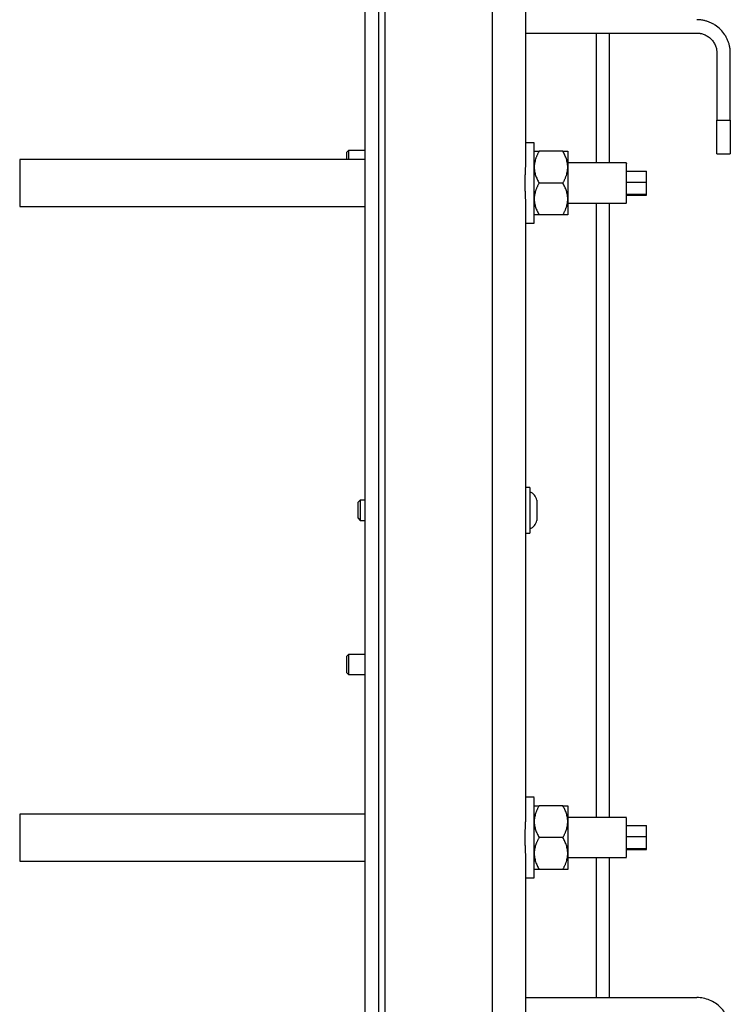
# Model space of a CAD drawing. Header units: millimetres. Extents: x -4969 to -32, y -584 to 4302.
# Tile 49 of 84: x -1031 to -819, y 408 to 701. Entities that reach past the tile are written whole.
import ezdxf

# ---------------------------------------------------------------- set-up
doc = ezdxf.new("R2010")
doc.units = ezdxf.units.MM

msp = doc.modelspace()

# ---------------------------------------------------------------- linework, layer by layer
at = {"color": 7, "linetype": 'Continuous', "lineweight": 25}
for p, q in [((-890.11, 1980.92), (-890.11, 42.92)), ((-922.11, 49.92), (-922.11, 1977.92)), ((-928.11, 1059.92), (-928.11, 4.92)), ((-924.11, 1059.92), (-924.11, 4.92)), ((-880.11, 659.15), (-880.11, 841.08)), ((-880.11, 697.25), (-829.11, 697.25)), ((-855.11, 658.52), (-855.11, 697.25)), ((-823.11, 691.25), (-823.11, 671.25)), ((-819.11, 671.25), (-819.11, 691.25)), ((-823.11, 671.25), (-819.11, 671.25)), ((-877.61, 664.52), (-880.11, 664.52)), ((-932.99, 662.25), (-933.61, 661.63)), ((-933.61, 661.63), (-933.61, 659.52)), ((-928.11, 662.25), (-932.99, 662.25)), ((-932.99, 662.25), (-932.99, 659.52)), ((-869.08, 662.02), (-876.14, 662.02)), ((-823.11, 661.25), (-819.11, 661.25)), ((-928.11, 659.52), (-1031.11, 659.52)), ((-1031.11, 659.52), (-1031.11, 645.52)), ((-850.11, 658.52), (-867.61, 658.52)), ((-850.11, 656.12), (-844.11, 656.12)), ((-844.11, 652.82), (-844.11, 656.12)), ((-869.08, 652.52), (-876.14, 652.52)), ((-850.11, 652.82), (-844.11, 652.82)), ((-844.11, 649.21), (-844.11, 652.82)), ((-850.11, 649.21), (-844.11, 649.21)), ((-844.11, 648.91), (-844.11, 649.21)), ((-867.61, 646.52), (-850.11, 646.52)), ((-855.11, 463.32), (-855.11, 646.52)), ((-850.11, 648.91), (-844.11, 648.91)), ((-850.11, 646.63), (-850.11, 646.64)), ((-1031.11, 645.52), (-928.11, 645.52)), ((-880.11, 463.95), (-880.11, 645.88)), ((-880.11, 640.52), (-877.61, 640.52)), ((-869.08, 643.02), (-876.14, 643.02)), ((-878.91, 561.72), (-880.11, 561.72)), ((-929.49, 557.91), (-930.11, 557.3)), ((-928.11, 557.91), (-929.49, 557.91)), ((-929.49, 557.91), (-929.49, 551.92)), ((-930.11, 552.53), (-929.49, 551.92)), ((-929.49, 551.92), (-928.11, 551.92)), ((-880.11, 548.12), (-878.91, 548.12)), ((-932.99, 511.91), (-933.61, 511.3)), ((-933.61, 511.3), (-933.61, 506.53)), ((-928.11, 511.91), (-932.99, 511.91)), ((-932.99, 511.91), (-932.99, 505.92)), ((-933.61, 506.53), (-932.99, 505.92)), ((-932.99, 505.92), (-928.11, 505.92)), ((-877.61, 469.32), (-880.11, 469.32)), ((-928.11, 464.32), (-1031.11, 464.32)), ((-1031.11, 464.32), (-1031.11, 450.32)), ((-869.08, 466.82), (-876.14, 466.82)), ((-850.11, 463.32), (-867.61, 463.32)), ((-850.11, 460.92), (-844.11, 460.92)), ((-844.11, 457.62), (-844.11, 460.92)), ((-869.08, 457.32), (-876.14, 457.32)), ((-850.11, 457.62), (-844.11, 457.62)), ((-844.11, 454.01), (-844.11, 457.62)), ((-850.11, 454.01), (-844.11, 454.01)), ((-850.11, 453.71), (-844.11, 453.71)), ((-844.11, 453.71), (-844.11, 454.01)), ((-1031.11, 450.32), (-928.11, 450.32)), ((-880.11, 268.75), (-880.11, 450.68)), ((-867.61, 451.32), (-850.11, 451.32)), ((-855.11, 409.58), (-855.11, 451.32)), ((-850.11, 451.43), (-850.11, 451.44)), ((-869.08, 447.82), (-876.14, 447.82)), ((-880.11, 445.32), (-877.61, 445.32)), ((-880.11, 409.58), (-829.11, 409.58))]:
    msp.add_line(p, q, dxfattribs=at)
at = {"color": 8, "linetype": 'Continuous', "lineweight": 25}
for p, q in [((-859.11, 697.25), (-859.11, 658.52)), ((-859.11, 646.52), (-859.11, 463.32)), ((-859.11, 451.32), (-859.11, 409.58))]:
    msp.add_line(p, q, dxfattribs=at)
at = {"color": 7, "linetype": 'Continuous', "lineweight": 25}
for centre, start, end in [((-880.11, 557.28), 11.8162, 69.146), ((-880.11, 552.55), 290.884, 348.1728)]:
    msp.add_arc(centre, 3.37, start, end, dxfattribs=at)
for points, knots in [([(-819.11, 691.25), (-819.11, 691.35), (-819.11, 691.55), (-819.13, 691.86), (-819.15, 692.16), (-819.18, 692.47), (-819.22, 692.77), (-819.31, 693.29), (-819.48, 694.02), (-819.8, 694.95), (-820.21, 695.86), (-820.9, 697.03), (-821.99, 698.37), (-823.32, 699.46), (-824.5, 700.14), (-825.41, 700.56), (-826.34, 700.87), (-827.17, 701.07), (-827.89, 701.18), (-828.5, 701.24), (-828.9, 701.25), (-829.11, 701.25)], [0, 0, 0, 0, 0.019453, 0.038872, 0.058275, 0.077679, 0.097104, 0.116567, 0.178313, 0.240094, 0.304415, 0.368769, 0.500007, 0.631244, 0.695565, 0.75992, 0.821667, 0.883447, 0.922314, 0.961117, 1, 1, 1, 1]), ([(-829.11, 697.25), (-829.04, 697.25), (-828.89, 697.25), (-828.67, 697.23), (-828.45, 697.21), (-828.23, 697.19), (-827.9, 697.13), (-827.45, 697.02), (-826.89, 696.83), (-826.34, 696.59), (-825.64, 696.17), (-824.84, 695.52), (-824.18, 694.72), (-823.77, 694.01), (-823.52, 693.47), (-823.33, 692.91), (-823.22, 692.41), (-823.15, 691.98), (-823.11, 691.62), (-823.11, 691.37), (-823.11, 691.25)], [0, 0, 0, 0, 0.023335, 0.046628, 0.06991, 0.093212, 0.116565, 0.178301, 0.240092, 0.304402, 0.368768, 0.500006, 0.631244, 0.695553, 0.759919, 0.821655, 0.883446, 0.922309, 0.961112, 1, 1, 1, 1]), ([(-823.11, 661.25), (-823.11, 661.25), (-823.11, 661.25), (-823.11, 661.27), (-823.11, 661.29), (-823.11, 661.32), (-823.11, 661.36), (-823.11, 661.45), (-823.11, 661.62), (-823.11, 661.94), (-823.11, 662.35), (-823.11, 663.04), (-823.11, 664.13), (-823.11, 665.47), (-823.11, 666.64), (-823.11, 667.55), (-823.11, 668.48), (-823.11, 669.31), (-823.11, 670.03), (-823.11, 670.64), (-823.11, 671.05), (-823.11, 671.25)], [0, 0, 0, 0, 0.019453, 0.038872, 0.058275, 0.077679, 0.097104, 0.116567, 0.178313, 0.240094, 0.304415, 0.368769, 0.500007, 0.631244, 0.695565, 0.75992, 0.821667, 0.883447, 0.922314, 0.961117, 1, 1, 1, 1]), ([(-819.11, 671.25), (-819.11, 669.94), (-819.11, 668.63), (-819.11, 666.21), (-819.11, 665.1), (-819.11, 663.25), (-819.11, 662.51), (-819.11, 661.51), (-819.11, 661.25), (-819.11, 661.25)], [0, 0, 0, 0, 0.25, 0.25, 0.5, 0.5, 0.75, 0.75, 1, 1, 1, 1]), ([(-877.61, 654.95), (-877.61, 655.71), (-877.61, 657.23), (-877.61, 659.3), (-877.61, 661.12), (-877.61, 662.61), (-877.61, 663.7), (-877.61, 664.39), (-877.61, 664.47), (-877.61, 664.51)], [0, 0, 0, 0, 0.14367, 0.287339, 0.431009, 0.574679, 0.718348, 0.862018, 1, 1, 1, 1]), ([(-876.14, 662.02), (-876.2, 661.9), (-876.33, 661.68), (-876.51, 661.34), (-876.67, 661.01), (-876.82, 660.68), (-876.96, 660.36), (-877.09, 660.03), (-877.23, 659.61), (-877.38, 659.1), (-877.5, 658.56), (-877.56, 658.09), (-877.6, 657.68), (-877.61, 657.4), (-877.61, 657.27)], [0, 0, 0, 0, 0.075954, 0.15025, 0.223017, 0.294394, 0.364535, 0.433606, 0.501788, 0.62778, 0.751437, 0.834899, 0.917554, 1, 1, 1, 1]), ([(-877.61, 662.02), (-877.61, 662.02), (-877.61, 662.02), (-877.59, 662.02), (-877.57, 662.02), (-877.54, 662.02), (-877.48, 662.02), (-877.38, 662.02), (-877.2, 662.02), (-876.99, 662.02), (-876.75, 662.02), (-876.46, 662.02), (-876.25, 662.02), (-876.14, 662.02)], [0, 0, 0, 0, 0.050324, 0.100597, 0.150956, 0.201537, 0.252473, 0.375657, 0.501384, 0.62054, 0.742805, 0.869044, 1, 1, 1, 1]), ([(-867.61, 657.27), (-867.61, 657.35), (-867.61, 657.51), (-867.62, 657.75), (-867.64, 657.99), (-867.67, 658.24), (-867.73, 658.61), (-867.83, 659.1), (-868.01, 659.71), (-868.22, 660.29), (-868.47, 660.86), (-868.75, 661.44), (-868.97, 661.82), (-869.08, 662.02)], [0, 0, 0, 0, 0.048847, 0.097698, 0.146681, 0.195921, 0.245541, 0.372283, 0.501379, 0.620543, 0.742811, 0.869049, 1, 1, 1, 1]), ([(-869.08, 662.02), (-869.01, 662.02), (-868.89, 662.02), (-868.71, 662.02), (-868.54, 662.02), (-868.39, 662.02), (-868.25, 662.02), (-868.13, 662.02), (-867.98, 662.02), (-867.83, 662.02), (-867.72, 662.02), (-867.65, 662.02), (-867.61, 662.02), (-867.61, 662.02), (-867.61, 662.02)], [0, 0, 0, 0, 0.075958, 0.150258, 0.223026, 0.294404, 0.364543, 0.433612, 0.50179, 0.630049, 0.756002, 0.837959, 0.919102, 1, 1, 1, 1]), ([(-867.61, 662.02), (-867.61, 662.02), (-867.61, 661.91), (-867.61, 661.48), (-867.61, 661.16), (-867.61, 660.74)], [0, 0, 0, 0, 0.5, 0.5, 1, 1, 1, 1]), ([(-880.26, 654.95), (-880.26, 655.05), (-880.25, 655.27), (-880.24, 655.58), (-880.22, 655.89), (-880.21, 656.21), (-880.2, 656.51), (-880.18, 656.82), (-880.16, 657.2), (-880.14, 657.65), (-880.12, 658.16), (-880.11, 658.67), (-880.11, 658.99), (-880.11, 659.15)], [0, 0, 0, 0, 0.071037, 0.142013, 0.212981, 0.283992, 0.355099, 0.426354, 0.497808, 0.623726, 0.749209, 0.874539, 1, 1, 1, 1]), ([(-867.61, 660.74), (-867.61, 660.33), (-867.61, 659.82), (-867.61, 658.65), (-867.61, 657.98), (-867.61, 657.27)], [0, 0, 0, 0, 0.5, 0.5, 1, 1, 1, 1]), ([(-850.11, 646.64), (-850.11, 646.89), (-850.11, 647.38), (-850.11, 649.15), (-850.11, 651.36), (-850.11, 653.76), (-850.11, 655.98), (-850.11, 657.63), (-850.11, 658.5), (-850.11, 658.42), (-850.11, 658.4)], [0, 0, 0, 0, 0.133689, 0.267379, 0.401068, 0.534758, 0.668447, 0.802137, 0.935826, 1, 1, 1, 1]), ([(-880.11, 645.88), (-880.11, 645.98), (-880.11, 646.17), (-880.11, 646.46), (-880.12, 646.75), (-880.13, 647.05), (-880.14, 647.35), (-880.16, 647.66), (-880.18, 648.23), (-880.22, 649.08), (-880.27, 650.24), (-880.3, 651.41), (-880.31, 652.39), (-880.31, 653.18), (-880.3, 653.77), (-880.28, 654.36), (-880.27, 654.75), (-880.26, 654.95)], [0, 0, 0, 0, 0.035687, 0.07133, 0.106955, 0.142592, 0.178266, 0.214008, 0.249843, 0.375292, 0.500288, 0.624959, 0.749359, 0.811964, 0.8745, 0.937126, 1, 1, 1, 1]), ([(-877.61, 657.27), (-877.61, 657.18), (-877.61, 657.02), (-877.59, 656.77), (-877.57, 656.52), (-877.54, 656.27), (-877.48, 655.9), (-877.38, 655.41), (-877.2, 654.82), (-876.99, 654.24), (-876.75, 653.67), (-876.46, 653.09), (-876.25, 652.71), (-876.14, 652.52)], [0, 0, 0, 0, 0.050324, 0.100597, 0.150956, 0.201537, 0.252473, 0.375657, 0.501384, 0.62054, 0.742805, 0.869044, 1, 1, 1, 1]), ([(-877.61, 640.52), (-877.61, 640.52), (-877.61, 640.45), (-877.61, 640.72), (-877.61, 641.39), (-877.61, 642.53), (-877.61, 644.04), (-877.61, 645.88), (-877.61, 647.98), (-877.61, 650.25), (-877.61, 652.61), (-877.61, 654.17), (-877.61, 654.95)], [0, 0, 0, 0, 0.00438, 0.115004, 0.225629, 0.336253, 0.446878, 0.557502, 0.668127, 0.778751, 0.889376, 1, 1, 1, 1]), ([(-869.08, 652.52), (-869.01, 652.63), (-868.89, 652.85), (-868.71, 653.19), (-868.54, 653.52), (-868.39, 653.85), (-868.25, 654.18), (-868.13, 654.5), (-867.98, 654.92), (-867.83, 655.44), (-867.72, 655.99), (-867.65, 656.46), (-867.61, 656.86), (-867.61, 657.13), (-867.61, 657.27)], [0, 0, 0, 0, 0.075958, 0.150258, 0.223026, 0.294404, 0.364543, 0.433612, 0.50179, 0.630049, 0.756002, 0.837959, 0.919102, 1, 1, 1, 1]), ([(-867.61, 657.27), (-867.61, 656.55), (-867.61, 655.78), (-867.61, 654.17), (-867.61, 653.34), (-867.61, 651.69), (-867.61, 650.86), (-867.61, 649.26), (-867.61, 648.48), (-867.61, 647.77)], [0, 0, 0, 0, 0.25, 0.25, 0.5, 0.5, 0.75, 0.75, 1, 1, 1, 1]), ([(-876.14, 652.52), (-876.2, 652.4), (-876.33, 652.18), (-876.51, 651.85), (-876.67, 651.52), (-876.82, 651.19), (-876.96, 650.86), (-877.09, 650.54), (-877.23, 650.12), (-877.38, 649.61), (-877.5, 649.07), (-877.56, 648.59), (-877.6, 648.18), (-877.61, 647.9), (-877.61, 647.77)], [0, 0, 0, 0, 0.075762, 0.149875, 0.222467, 0.293675, 0.363652, 0.432563, 0.500587, 0.626397, 0.749823, 0.833812, 0.917, 1, 1, 1, 1]), ([(-867.61, 647.77), (-867.61, 647.85), (-867.61, 648.01), (-867.62, 648.25), (-867.64, 648.49), (-867.67, 648.73), (-867.73, 649.1), (-867.83, 649.6), (-868.01, 650.2), (-868.22, 650.78), (-868.47, 651.36), (-868.75, 651.94), (-868.97, 652.32), (-869.08, 652.52)], [0, 0, 0, 0, 0.048666, 0.097338, 0.146139, 0.195194, 0.244625, 0.370865, 0.499433, 0.619047, 0.741782, 0.868515, 1, 1, 1, 1]), ([(-877.61, 647.77), (-877.61, 647.68), (-877.61, 647.52), (-877.59, 647.27), (-877.57, 647.02), (-877.54, 646.77), (-877.48, 646.41), (-877.38, 645.92), (-877.21, 645.33), (-877, 644.75), (-876.75, 644.18), (-876.46, 643.6), (-876.25, 643.21), (-876.14, 643.02)], [0, 0, 0, 0, 0.050022, 0.099993, 0.15005, 0.200324, 0.250946, 0.374002, 0.499586, 0.619158, 0.741854, 0.86855, 1, 1, 1, 1]), ([(-869.08, 643.02), (-869.01, 643.13), (-868.89, 643.35), (-868.71, 643.69), (-868.55, 644.02), (-868.39, 644.34), (-868.26, 644.67), (-868.13, 645), (-867.98, 645.42), (-867.83, 645.93), (-867.72, 646.48), (-867.65, 646.96), (-867.61, 647.36), (-867.61, 647.63), (-867.61, 647.77)], [0, 0, 0, 0, 0.075743, 0.149837, 0.222408, 0.293596, 0.363552, 0.432441, 0.500442, 0.629066, 0.755367, 0.83754, 0.918894, 1, 1, 1, 1]), ([(-867.61, 647.77), (-867.61, 647.05), (-867.61, 646.38), (-867.61, 645.21), (-867.61, 644.7), (-867.61, 643.87), (-867.61, 643.55), (-867.61, 643.12), (-867.61, 643.02), (-867.61, 643.02)], [0, 0, 0, 0, 0.25, 0.25, 0.5, 0.5, 0.75, 0.75, 1, 1, 1, 1]), ([(-876.14, 643.02), (-876.2, 643.02), (-876.33, 643.02), (-876.51, 643.02), (-876.67, 643.02), (-876.82, 643.02), (-876.96, 643.02), (-877.09, 643.02), (-877.23, 643.02), (-877.38, 643.02), (-877.5, 643.02), (-877.56, 643.02), (-877.6, 643.02), (-877.61, 643.02), (-877.61, 643.02)], [0, 0, 0, 0, 0.075954, 0.15025, 0.223017, 0.294394, 0.364535, 0.433606, 0.501788, 0.62778, 0.751437, 0.834899, 0.917554, 1, 1, 1, 1]), ([(-867.61, 643.02), (-867.61, 643.02), (-867.61, 643.02), (-867.62, 643.02), (-867.64, 643.02), (-867.67, 643.02), (-867.73, 643.02), (-867.83, 643.02), (-868.01, 643.02), (-868.22, 643.02), (-868.47, 643.02), (-868.75, 643.02), (-868.97, 643.02), (-869.08, 643.02)], [0, 0, 0, 0, 0.048847, 0.097698, 0.146681, 0.195921, 0.245541, 0.372283, 0.501379, 0.620543, 0.742811, 0.869049, 1, 1, 1, 1]), ([(-878.91, 561.72), (-878.91, 561.72), (-878.91, 561.54), (-878.91, 560.86), (-878.91, 560.35), (-878.91, 559.09), (-878.91, 558.34), (-878.91, 556.7), (-878.91, 555.81), (-878.91, 554.03), (-878.91, 553.14), (-878.91, 551.49), (-878.91, 550.74), (-878.91, 549.48), (-878.91, 548.97), (-878.91, 548.29), (-878.91, 548.12), (-878.91, 548.12)], [0, 0, 0, 0, 0.125, 0.125, 0.25, 0.25, 0.375, 0.375, 0.5, 0.5, 0.625, 0.625, 0.75, 0.75, 0.875, 0.875, 1, 1, 1, 1]), ([(-876.81, 557.98), (-876.81, 557.98), (-876.81, 556.6), (-876.81, 553.23), (-876.81, 551.86), (-876.81, 551.86)], [0, 0, 0, 0, 0.5, 0.5, 1, 1, 1, 1]), ([(-930.11, 552.53), (-930.11, 552.53), (-930.11, 552.59), (-930.11, 552.83), (-930.11, 553.01), (-930.11, 553.45), (-930.11, 553.72), (-930.11, 554.29), (-930.11, 554.6), (-930.11, 555.23), (-930.11, 555.54), (-930.11, 556.12), (-930.11, 556.38), (-930.11, 556.82), (-930.11, 557), (-930.11, 557.24), (-930.11, 557.3), (-930.11, 557.3)], [0, 0, 0, 0, 0.125, 0.125, 0.25, 0.25, 0.375, 0.375, 0.5, 0.5, 0.625, 0.625, 0.75, 0.75, 0.875, 0.875, 1, 1, 1, 1]), ([(-877.61, 459.75), (-877.61, 460.51), (-877.61, 462.03), (-877.61, 464.1), (-877.61, 465.92), (-877.61, 467.41), (-877.61, 468.5), (-877.61, 469.19), (-877.61, 469.27), (-877.61, 469.31)], [0, 0, 0, 0, 0.14367, 0.287339, 0.431009, 0.574679, 0.718348, 0.862018, 1, 1, 1, 1]), ([(-876.14, 466.82), (-876.2, 466.7), (-876.33, 466.48), (-876.51, 466.14), (-876.67, 465.81), (-876.82, 465.48), (-876.96, 465.16), (-877.09, 464.83), (-877.23, 464.41), (-877.38, 463.9), (-877.5, 463.36), (-877.56, 462.89), (-877.6, 462.48), (-877.61, 462.2), (-877.61, 462.07)], [0, 0, 0, 0, 0.075954, 0.15025, 0.223017, 0.294394, 0.364535, 0.433606, 0.501788, 0.62778, 0.751437, 0.834899, 0.917554, 1, 1, 1, 1]), ([(-877.61, 466.82), (-877.61, 466.82), (-877.61, 466.82), (-877.59, 466.82), (-877.57, 466.82), (-877.54, 466.82), (-877.48, 466.82), (-877.38, 466.82), (-877.2, 466.82), (-876.99, 466.82), (-876.75, 466.82), (-876.46, 466.82), (-876.25, 466.82), (-876.14, 466.82)], [0, 0, 0, 0, 0.050324, 0.100597, 0.150956, 0.201537, 0.252473, 0.375657, 0.501384, 0.62054, 0.742805, 0.869044, 1, 1, 1, 1]), ([(-867.61, 462.07), (-867.61, 462.15), (-867.61, 462.31), (-867.62, 462.55), (-867.64, 462.79), (-867.67, 463.04), (-867.73, 463.41), (-867.83, 463.9), (-868.01, 464.51), (-868.22, 465.09), (-868.47, 465.66), (-868.75, 466.24), (-868.97, 466.62), (-869.08, 466.82)], [0, 0, 0, 0, 0.048847, 0.097698, 0.146681, 0.195921, 0.245541, 0.372283, 0.501379, 0.620543, 0.742811, 0.869049, 1, 1, 1, 1]), ([(-869.08, 466.82), (-869.01, 466.82), (-868.89, 466.82), (-868.71, 466.82), (-868.54, 466.82), (-868.39, 466.82), (-868.25, 466.82), (-868.13, 466.82), (-867.98, 466.82), (-867.83, 466.82), (-867.72, 466.82), (-867.65, 466.82), (-867.61, 466.82), (-867.61, 466.82), (-867.61, 466.82)], [0, 0, 0, 0, 0.075958, 0.150258, 0.223026, 0.294404, 0.364543, 0.433612, 0.50179, 0.630049, 0.756002, 0.837959, 0.919102, 1, 1, 1, 1]), ([(-867.61, 466.82), (-867.61, 466.82), (-867.61, 466.71), (-867.61, 466.28), (-867.61, 465.96), (-867.61, 465.54)], [0, 0, 0, 0, 0.5, 0.5, 1, 1, 1, 1]), ([(-867.61, 465.54), (-867.61, 465.13), (-867.61, 464.62), (-867.61, 463.45), (-867.61, 462.78), (-867.61, 462.07)], [0, 0, 0, 0, 0.5, 0.5, 1, 1, 1, 1]), ([(-880.26, 459.75), (-880.26, 459.85), (-880.25, 460.07), (-880.24, 460.38), (-880.22, 460.69), (-880.21, 461.01), (-880.2, 461.31), (-880.18, 461.62), (-880.16, 462), (-880.14, 462.45), (-880.12, 462.96), (-880.11, 463.47), (-880.11, 463.79), (-880.11, 463.95)], [0, 0, 0, 0, 0.071037, 0.142013, 0.212981, 0.283992, 0.355099, 0.426354, 0.497808, 0.623726, 0.749209, 0.874539, 1, 1, 1, 1]), ([(-877.61, 462.07), (-877.61, 461.98), (-877.61, 461.82), (-877.59, 461.57), (-877.57, 461.32), (-877.54, 461.07), (-877.48, 460.7), (-877.38, 460.21), (-877.2, 459.62), (-876.99, 459.04), (-876.75, 458.47), (-876.46, 457.89), (-876.25, 457.51), (-876.14, 457.32)], [0, 0, 0, 0, 0.050324, 0.100597, 0.150956, 0.201537, 0.252473, 0.375657, 0.501384, 0.62054, 0.742805, 0.869044, 1, 1, 1, 1]), ([(-869.08, 457.32), (-869.01, 457.43), (-868.89, 457.65), (-868.71, 457.99), (-868.54, 458.32), (-868.39, 458.65), (-868.25, 458.98), (-868.13, 459.3), (-867.98, 459.72), (-867.83, 460.24), (-867.72, 460.79), (-867.65, 461.26), (-867.61, 461.66), (-867.61, 461.93), (-867.61, 462.07)], [0, 0, 0, 0, 0.075958, 0.150258, 0.223026, 0.294404, 0.364543, 0.433612, 0.50179, 0.630049, 0.756002, 0.837959, 0.919102, 1, 1, 1, 1]), ([(-867.61, 462.07), (-867.61, 461.35), (-867.61, 460.58), (-867.61, 458.97), (-867.61, 458.14), (-867.61, 456.49), (-867.61, 455.66), (-867.61, 454.06), (-867.61, 453.28), (-867.61, 452.57)], [0, 0, 0, 0, 0.25, 0.25, 0.5, 0.5, 0.75, 0.75, 1, 1, 1, 1]), ([(-850.11, 451.44), (-850.11, 451.69), (-850.11, 452.18), (-850.11, 453.95), (-850.11, 456.16), (-850.11, 458.56), (-850.11, 460.78), (-850.11, 462.43), (-850.11, 463.3), (-850.11, 463.22), (-850.11, 463.2)], [0, 0, 0, 0, 0.1336895, 0.2673789, 0.4010684, 0.5347579, 0.6684473, 0.8021368, 0.9358263, 1, 1, 1, 1]), ([(-880.11, 450.68), (-880.11, 450.78), (-880.11, 450.97), (-880.11, 451.26), (-880.12, 451.55), (-880.13, 451.85), (-880.14, 452.15), (-880.16, 452.46), (-880.18, 453.03), (-880.22, 453.88), (-880.27, 455.04), (-880.3, 456.21), (-880.31, 457.19), (-880.31, 457.98), (-880.3, 458.57), (-880.28, 459.16), (-880.27, 459.55), (-880.26, 459.75)], [0, 0, 0, 0, 0.035687, 0.07133, 0.106955, 0.142592, 0.178266, 0.214008, 0.249843, 0.375292, 0.500288, 0.624959, 0.749359, 0.811964, 0.8745, 0.937126, 1, 1, 1, 1]), ([(-877.61, 445.32), (-877.61, 445.32), (-877.61, 445.25), (-877.61, 445.52), (-877.61, 446.19), (-877.61, 447.33), (-877.61, 448.84), (-877.61, 450.68), (-877.61, 452.78), (-877.61, 455.05), (-877.61, 457.41), (-877.61, 458.97), (-877.61, 459.75)], [0, 0, 0, 0, 0.00438, 0.115004, 0.225629, 0.336253, 0.446878, 0.557502, 0.668127, 0.778751, 0.889376, 1, 1, 1, 1]), ([(-876.14, 457.32), (-876.2, 457.2), (-876.33, 456.98), (-876.51, 456.65), (-876.67, 456.32), (-876.82, 455.99), (-876.96, 455.66), (-877.09, 455.34), (-877.23, 454.92), (-877.38, 454.41), (-877.5, 453.87), (-877.56, 453.39), (-877.6, 452.98), (-877.61, 452.7), (-877.61, 452.57)], [0, 0, 0, 0, 0.075762, 0.149875, 0.222467, 0.293675, 0.363652, 0.432563, 0.500587, 0.626397, 0.749823, 0.833812, 0.917, 1, 1, 1, 1]), ([(-867.61, 452.57), (-867.61, 452.65), (-867.61, 452.81), (-867.62, 453.05), (-867.64, 453.29), (-867.67, 453.53), (-867.73, 453.9), (-867.83, 454.4), (-868.01, 455), (-868.22, 455.58), (-868.47, 456.16), (-868.75, 456.74), (-868.97, 457.12), (-869.08, 457.32)], [0, 0, 0, 0, 0.048666, 0.097338, 0.146139, 0.195194, 0.244625, 0.370865, 0.499433, 0.619047, 0.741782, 0.868515, 1, 1, 1, 1]), ([(-877.61, 452.57), (-877.61, 452.48), (-877.61, 452.32), (-877.59, 452.07), (-877.57, 451.82), (-877.54, 451.57), (-877.48, 451.21), (-877.38, 450.72), (-877.21, 450.13), (-877, 449.55), (-876.75, 448.98), (-876.46, 448.4), (-876.25, 448.01), (-876.14, 447.82)], [0, 0, 0, 0, 0.050022, 0.099993, 0.15005, 0.200324, 0.250946, 0.374002, 0.499586, 0.619158, 0.741854, 0.86855, 1, 1, 1, 1]), ([(-869.08, 447.82), (-869.01, 447.93), (-868.89, 448.15), (-868.71, 448.49), (-868.55, 448.82), (-868.39, 449.14), (-868.26, 449.47), (-868.13, 449.8), (-867.98, 450.22), (-867.83, 450.73), (-867.72, 451.28), (-867.65, 451.76), (-867.61, 452.16), (-867.61, 452.43), (-867.61, 452.57)], [0, 0, 0, 0, 0.075743, 0.149837, 0.222408, 0.293596, 0.363552, 0.432441, 0.500442, 0.629066, 0.755367, 0.83754, 0.918894, 1, 1, 1, 1]), ([(-867.61, 452.57), (-867.61, 451.85), (-867.61, 451.18), (-867.61, 450.01), (-867.61, 449.5), (-867.61, 448.67), (-867.61, 448.35), (-867.61, 447.92), (-867.61, 447.82), (-867.61, 447.82)], [0, 0, 0, 0, 0.25, 0.25, 0.5, 0.5, 0.75, 0.75, 1, 1, 1, 1]), ([(-876.14, 447.82), (-876.2, 447.82), (-876.33, 447.82), (-876.51, 447.82), (-876.67, 447.82), (-876.82, 447.82), (-876.96, 447.82), (-877.09, 447.82), (-877.23, 447.82), (-877.38, 447.82), (-877.5, 447.82), (-877.56, 447.82), (-877.6, 447.82), (-877.61, 447.82), (-877.61, 447.82)], [0, 0, 0, 0, 0.075954, 0.15025, 0.223017, 0.294394, 0.364535, 0.433606, 0.501788, 0.62778, 0.751437, 0.834899, 0.917554, 1, 1, 1, 1]), ([(-867.61, 447.82), (-867.61, 447.82), (-867.61, 447.82), (-867.62, 447.82), (-867.64, 447.82), (-867.67, 447.82), (-867.73, 447.82), (-867.83, 447.82), (-868.01, 447.82), (-868.22, 447.82), (-868.47, 447.82), (-868.75, 447.82), (-868.97, 447.82), (-869.08, 447.82)], [0, 0, 0, 0, 0.048847, 0.097698, 0.146681, 0.195921, 0.245541, 0.372283, 0.501379, 0.620543, 0.742811, 0.869049, 1, 1, 1, 1]), ([(-819.11, 399.58), (-819.11, 400.89), (-819.37, 402.2), (-820.37, 404.62), (-821.11, 405.73), (-822.96, 407.58), (-824.07, 408.32), (-826.49, 409.32), (-827.8, 409.58), (-829.11, 409.58)], [0, 0, 0, 0, 0.25, 0.25, 0.5, 0.5, 0.75, 0.75, 1, 1, 1, 1])]:
    msp.add_open_spline(points, degree=3, knots=knots, dxfattribs=at)

doc.saveas('drawing.dxf')
